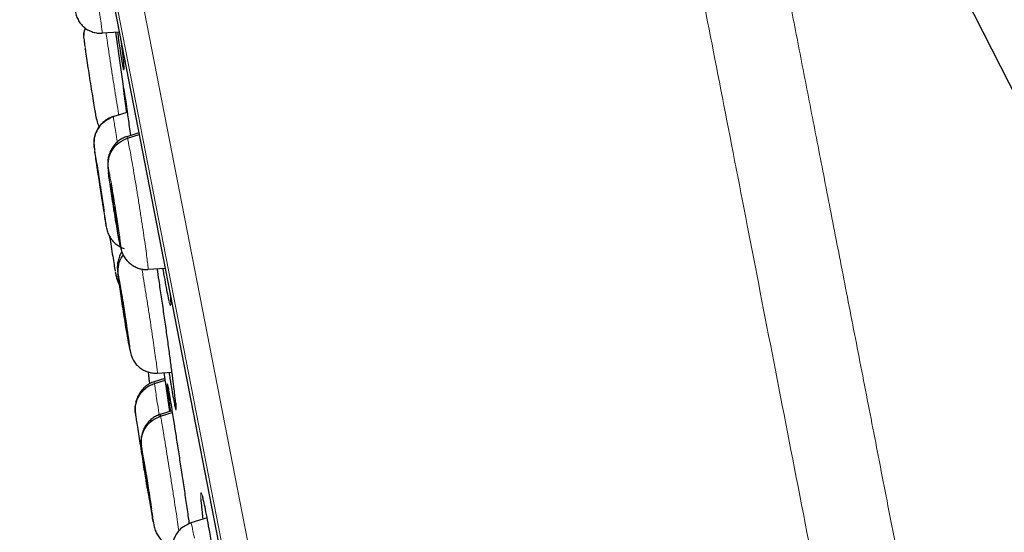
# Model space of a CAD drawing. Header units: millimetres. Extents: x 8 to 2427, y 12 to 2587.
# Tile 87 of 154: x 468 to 486, y 1870 to 1879. Entities that reach past the tile are written whole.
import ezdxf

# ---------------------------------------------------------------- set-up
doc = ezdxf.new("R2010")
doc.units = ezdxf.units.MM

msp = doc.modelspace()

# ---------------------------------------------------------------- linework, layer by layer
at = {"color": 7, "linetype": 'Continuous', "lineweight": 30}
for p, q in [((513.017, 1825.156), (480, 1890.451)), ((467.628, 1888.268), (485.087, 1798.45)), ((469.094, 1879.054), (469.094, 1879.047)), ((469.095, 1879.048), (469.416, 1879.07)), ((469.302, 1877.463), (469.566, 1877.548)), ((469.787, 1877.157), (469.559, 1877.083)), ((469.56, 1877.077), (469.561, 1877.084)), ((469.571, 1877.055), (469.793, 1877.127)), ((469.176, 1875.36), (469.182, 1875.341)), ((469.395, 1875.295), (469.392, 1875.306)), ((469.439, 1875), (469.449, 1874.963)), ((469.96, 1874.579), (469.959, 1874.572)), ((469.961, 1874.573), (470.285, 1874.596)), ((470.386, 1874.024), (470.387, 1874.003)), ((469.567, 1873.365), (469.572, 1873.366)), ((469.572, 1873.341), (469.567, 1873.365)), ((470.137, 1872.608), (470.413, 1872.627)), ((470.26, 1872.617), (470.368, 1871.881)), ((470.279, 1872.507), (470.077, 1872.441)), ((470.078, 1872.435), (470.077, 1872.442)), ((470.08, 1872.412), (470.283, 1872.477)), ((470.413, 1871.896), (470.191, 1871.824)), ((470.192, 1871.817), (470.191, 1871.824)), ((470.198, 1871.795), (470.418, 1871.865)), ((469.954, 1870.357), (469.961, 1870.338)), ((470.023, 1870.034), (470.021, 1870.045)), ((471.078, 1869.871), (470.77, 1869.771))]:
    msp.add_line(p, q, dxfattribs=at)
at = {"color": 252, "linetype": 'Continuous', "lineweight": 0}
for p, q in [((467.925, 1889.59), (485.857, 1797.336)), ((485.288, 1797.698), (467.532, 1889.041)), ((467.622, 1888.303), (485.095, 1798.415)), ((469.176, 1875.36), (469.17, 1875.392)), ((469.611, 1873.074), (469.597, 1873.153)), ((470.068, 1869.739), (470.059, 1869.794))]:
    msp.add_line(p, q, dxfattribs=at)
at = {"color": 7, "linetype": 'Continuous', "lineweight": 30, "flags": 128}
msp.add_lwpolyline([(469.347, 1879.065), (469.531, 1877.724), (469.556, 1877.546)], dxfattribs=at)
at = {"color": 252, "linetype": 'Continuous', "lineweight": 0}
for points, knots in [([(478.116, 1891.756), (478.12, 1891.734), (478.129, 1891.689), (478.199, 1891.328), (478.311, 1890.754), (478.467, 1889.948), (478.667, 1888.92), (478.909, 1887.674), (479.193, 1886.217), (479.516, 1884.555), (479.877, 1882.698), (480.274, 1880.653), (480.706, 1878.432), (481.17, 1876.046), (481.663, 1873.506), (482.184, 1870.826), (482.73, 1868.019), (483.298, 1865.098), (483.885, 1862.079), (484.488, 1858.977), (485.104, 1855.807), (485.73, 1852.585), (486.363, 1849.327), (487, 1846.05), (487.638, 1842.77), (488.273, 1839.503), (488.902, 1836.266), (489.522, 1833.075), (490.131, 1829.946), (490.724, 1826.895), (491.299, 1823.937), (491.853, 1821.087), (492.383, 1818.358), (492.887, 1815.766), (493.362, 1813.322), (493.806, 1811.04), (494.216, 1808.929), (494.59, 1807.002), (494.928, 1805.267), (495.225, 1803.738), (495.485, 1802.401), (495.622, 1801.694), (495.691, 1801.34)], [0, 0, 0, 0, 0.025, 0.05, 0.075, 0.1, 0.125, 0.15, 0.175, 0.2, 0.225, 0.25, 0.275, 0.3, 0.325, 0.35, 0.375, 0.4, 0.425, 0.45, 0.475, 0.5, 0.525, 0.55, 0.575, 0.6, 0.625, 0.65, 0.675, 0.7, 0.725, 0.75, 0.775, 0.8, 0.825, 0.85, 0.875, 0.9, 0.925, 0.95, 0.975, 1, 1, 1, 1]), ([(497.148, 1802.229), (497.11, 1802.426), (497.033, 1802.819), (496.902, 1803.493), (496.76, 1804.224), (496.605, 1805.02), (496.44, 1805.872), (496.264, 1806.778), (496.078, 1807.735), (495.881, 1808.748), (495.672, 1809.822), (495.452, 1810.956), (495.22, 1812.151), (494.978, 1813.397), (494.726, 1814.692), (494.466, 1816.027), (494.2, 1817.399), (493.927, 1818.803), (493.646, 1820.247), (493.356, 1821.738), (493.058, 1823.273), (492.751, 1824.852), (492.438, 1826.463), (492.119, 1828.103), (491.796, 1829.762), (491.471, 1831.435), (491.144, 1833.12), (490.813, 1834.824), (490.476, 1836.555), (490.135, 1838.311), (489.789, 1840.088), (489.442, 1841.875), (489.094, 1843.667), (488.747, 1845.45), (488.403, 1847.221), (488.061, 1848.978), (487.721, 1850.728), (487.381, 1852.479), (487.041, 1854.228), (486.702, 1855.971), (486.366, 1857.696), (486.035, 1859.402), (485.71, 1861.074), (485.391, 1862.712), (485.08, 1864.315), (484.774, 1865.889), (484.472, 1867.442), (484.175, 1868.971), (483.883, 1870.472), (483.599, 1871.935), (483.323, 1873.356), (483.056, 1874.725), (482.801, 1876.04), (482.556, 1877.301), (482.32, 1878.514), (482.093, 1879.684), (481.874, 1880.808), (481.665, 1881.885), (481.467, 1882.904), (481.28, 1883.865), (481.106, 1884.76), (480.945, 1885.589), (480.796, 1886.352), (480.66, 1887.052), (480.536, 1887.693), (480.423, 1888.271), (480.323, 1888.785), (480.237, 1889.231), (480.163, 1889.609), (480.103, 1889.917), (480.057, 1890.156), (480.024, 1890.325), (480.004, 1890.431), (480.001, 1890.444), (480, 1890.451)], [0, 0, 0, 0, 0.013945, 0.02789, 0.041835, 0.055781, 0.069728, 0.083426, 0.097126, 0.110826, 0.124528, 0.138481, 0.152437, 0.166395, 0.180356, 0.194319, 0.208035, 0.221754, 0.235476, 0.249202, 0.263181, 0.277165, 0.291153, 0.305146, 0.319147, 0.332905, 0.346672, 0.360448, 0.374234, 0.388281, 0.402337, 0.416398, 0.430461, 0.444524, 0.458331, 0.472132, 0.485923, 0.499702, 0.513718, 0.527724, 0.541722, 0.555714, 0.569704, 0.583443, 0.597184, 0.610928, 0.624677, 0.638684, 0.652696, 0.666713, 0.680732, 0.694752, 0.708523, 0.722296, 0.73607, 0.749845, 0.763872, 0.777899, 0.791927, 0.805955, 0.819984, 0.833763, 0.847543, 0.861323, 0.875104, 0.88909, 0.903078, 0.917066, 0.931055, 0.945045, 0.958784, 0.972523, 0.986262, 1, 1, 1, 1]), ([(468.716, 1881.532), (468.72, 1881.509), (468.728, 1881.464), (468.75, 1881.336), (468.776, 1881.174), (468.808, 1880.977), (468.843, 1880.755), (468.88, 1880.516), (468.918, 1880.268), (468.956, 1880.022), (468.991, 1879.786), (469.023, 1879.57), (469.05, 1879.383), (469.072, 1879.23), (469.087, 1879.122), (469.094, 1879.061), (469.094, 1879.055), (469.094, 1879.054)], [0, 0, 0, 0, 0.069138, 0.138181, 0.207254, 0.276302, 0.345342, 0.414323, 0.483268, 0.552304, 0.62134, 0.690285, 0.759266, 0.828305, 0.897354, 0.966427, 1, 1, 1, 1]), ([(469.165, 1879.052), (469.172, 1879.007), (469.188, 1878.898), (469.218, 1878.694), (469.254, 1878.455), (469.292, 1878.207), (469.331, 1877.961), (469.368, 1877.728), (469.395, 1877.566), (469.407, 1877.495), (469.409, 1877.484)], [0, 0, 0, 0, 0.103693, 0.249127, 0.39444, 0.53968, 0.685109, 0.830532, 0.97576, 1, 1, 1, 1]), ([(469.505, 1878.361), (469.505, 1878.355), (469.506, 1878.332), (469.502, 1878.347), (469.499, 1878.358)], [0, 0, 0, 0, 0.306159, 1, 1, 1, 1]), ([(469.498, 1877.993), (469.497, 1878.001), (469.496, 1878.009), (469.497, 1878.001), (469.498, 1878)], [0, 0, 0, 0, 0.891993, 1, 1, 1, 1]), ([(469.302, 1877.463), (469.304, 1877.453), (469.307, 1877.432), (469.322, 1877.34), (469.343, 1877.207), (469.362, 1877.084), (469.376, 1876.999), (469.378, 1876.981)], [0, 0, 0, 0, 0.23521, 0.470097, 0.705086, 0.939993, 1, 1, 1, 1]), ([(469.561, 1877.084), (469.561, 1877.085), (469.562, 1877.094), (469.567, 1877.073), (469.571, 1877.055)], [0, 0, 0, 0, 0.1318943, 1, 1, 1, 1]), ([(469.571, 1877.055), (469.576, 1877.033), (469.587, 1876.988), (469.611, 1876.861), (469.641, 1876.699), (469.675, 1876.503), (469.713, 1876.281), (469.752, 1876.042), (469.792, 1875.795), (469.83, 1875.549), (469.866, 1875.313), (469.898, 1875.097), (469.924, 1874.91), (469.944, 1874.757), (469.957, 1874.648), (469.962, 1874.587), (469.961, 1874.581), (469.96, 1874.579)], [0, 0, 0, 0, 0.069122, 0.138151, 0.207209, 0.276242, 0.345267, 0.414233, 0.483161, 0.552181, 0.621202, 0.690134, 0.759101, 0.828125, 0.897158, 0.966215, 1, 1, 1, 1]), ([(468.952, 1876.817), (468.949, 1876.838), (468.942, 1876.885), (468.942, 1876.884), (468.942, 1876.883)], [0, 0, 0, 0, 0.460427, 1, 1, 1, 1]), ([(468.942, 1876.883), (468.944, 1876.874), (468.947, 1876.854), (468.962, 1876.761), (468.983, 1876.629), (469.009, 1876.46), (469.038, 1876.269), (469.069, 1876.068), (469.099, 1875.871), (469.127, 1875.69), (469.15, 1875.539), (469.166, 1875.428), (469.176, 1875.361), (469.176, 1875.36), (469.176, 1875.36)], [0, 0, 0, 0, 0.083333, 0.166663, 0.249997, 0.333332, 0.416664, 0.499997, 0.583327, 0.666661, 0.749995, 0.83333, 0.916664, 1, 1, 1, 1]), ([(469.212, 1876.406), (469.209, 1876.43), (469.203, 1876.486), (469.202, 1876.516), (469.207, 1876.497), (469.21, 1876.488)], [0, 0, 0, 0, 0.285503, 0.642746, 1, 1, 1, 1]), ([(469.21, 1876.488), (469.215, 1876.468), (469.223, 1876.429), (469.246, 1876.309), (469.273, 1876.155), (469.304, 1875.972), (469.336, 1875.773), (469.367, 1875.573), (469.396, 1875.384), (469.42, 1875.22), (469.437, 1875.091), (469.446, 1875.007), (469.448, 1874.97), (469.442, 1874.99), (469.439, 1875)], [0, 0, 0, 0, 0.083335, 0.16667, 0.250005, 0.333341, 0.416668, 0.500001, 0.583332, 0.666663, 0.749997, 0.833331, 0.916664, 1, 1, 1, 1]), ([(469.844, 1874.578), (469.844, 1874.578), (469.855, 1874.515), (469.88, 1874.363), (469.917, 1874.129), (469.957, 1873.882), (469.995, 1873.635), (470.031, 1873.397), (470.064, 1873.177), (470.092, 1872.982), (470.114, 1872.822), (470.13, 1872.701), (470.137, 1872.631), (470.139, 1872.601), (470.137, 1872.609), (470.137, 1872.609)], [0, 0, 0, 0, 0.000022, 0.090608, 0.181181, 0.271678, 0.362127, 0.452696, 0.543264, 0.633713, 0.72421, 0.814783, 0.905368, 0.995985, 1, 1, 1, 1]), ([(469.39, 1874.487), (469.388, 1874.507), (469.383, 1874.548), (469.386, 1874.55), (469.394, 1874.511), (469.398, 1874.491)], [0, 0, 0, 0, 0.31909, 0.659539, 1, 1, 1, 1]), ([(469.398, 1874.491), (469.403, 1874.461), (469.414, 1874.402), (469.439, 1874.259), (469.467, 1874.086), (469.499, 1873.892), (469.53, 1873.69), (469.56, 1873.495), (469.586, 1873.32), (469.607, 1873.175), (469.62, 1873.073), (469.626, 1873.019), (469.624, 1873.014), (469.615, 1873.054), (469.611, 1873.074)], [0, 0, 0, 0, 0.083333, 0.166663, 0.249997, 0.333332, 0.416664, 0.499997, 0.583327, 0.666661, 0.749995, 0.83333, 0.916664, 1, 1, 1, 1]), ([(470.352, 1873.981), (470.359, 1873.953), (470.374, 1873.898), (470.386, 1873.881), (470.392, 1873.907), (470.389, 1873.962), (470.388, 1873.986)], [0, 0, 0, 0, 0.264428, 0.531516, 0.798788, 1, 1, 1, 1]), ([(470.077, 1872.442), (470.077, 1872.443), (470.075, 1872.451), (470.078, 1872.43), (470.08, 1872.412)], [0, 0, 0, 0, 0.121996, 1, 1, 1, 1]), ([(470.08, 1872.412), (470.084, 1872.389), (470.09, 1872.343), (470.11, 1872.216), (470.135, 1872.052), (470.157, 1871.904), (470.172, 1871.806), (470.176, 1871.783)], [0, 0, 0, 0, 0.232166, 0.464013, 0.69596, 0.927827, 1, 1, 1, 1]), ([(470.324, 1872.388), (470.323, 1872.399), (470.322, 1872.414), (470.326, 1872.397), (470.327, 1872.392)], [0, 0, 0, 0, 0.727575, 1, 1, 1, 1]), ([(470.468, 1871.98), (470.472, 1871.961), (470.482, 1871.914), (470.49, 1871.901), (470.492, 1871.931), (470.487, 1871.995), (470.484, 1872.027)], [0, 0, 0, 0, 0.19272, 0.462067, 0.731451, 1, 1, 1, 1]), ([(470.191, 1871.824), (470.191, 1871.825), (470.191, 1871.833), (470.195, 1871.813), (470.198, 1871.795)], [0, 0, 0, 0, 0.127086, 1, 1, 1, 1]), ([(470.198, 1871.795), (470.202, 1871.772), (470.211, 1871.727), (470.232, 1871.599), (470.259, 1871.437), (470.292, 1871.241), (470.327, 1871.018), (470.366, 1870.779), (470.405, 1870.531), (470.443, 1870.286), (470.479, 1870.05), (470.512, 1869.836), (470.534, 1869.691), (470.542, 1869.631), (470.544, 1869.62)], [0, 0, 0, 0, 0.089295, 0.178468, 0.26768, 0.35686, 0.446029, 0.535122, 0.624169, 0.713332, 0.802496, 0.891542, 0.980636, 1, 1, 1, 1]), ([(469.837, 1871.213), (469.835, 1871.228), (469.831, 1871.259), (469.835, 1871.238), (469.837, 1871.227)], [0, 0, 0, 0, 0.4999913, 1, 1, 1, 1]), ([(469.837, 1871.227), (469.841, 1871.207), (469.848, 1871.167), (469.868, 1871.048), (469.894, 1870.893), (469.923, 1870.71), (469.955, 1870.511), (469.986, 1870.311), (470.015, 1870.122), (470.04, 1869.958), (470.059, 1869.829), (470.07, 1869.746), (470.074, 1869.71), (470.07, 1869.729), (470.068, 1869.739)], [0, 0, 0, 0, 0.083333, 0.166663, 0.249998, 0.333332, 0.416664, 0.499997, 0.583327, 0.666661, 0.749995, 0.833329, 0.916664, 1, 1, 1, 1]), ([(470.998, 1870.245), (470.994, 1870.258), (470.982, 1870.308), (470.969, 1870.342), (470.958, 1870.342), (470.955, 1870.297), (470.958, 1870.242), (470.959, 1870.221)], [0, 0, 0, 0, 0.090589, 0.34244, 0.594457, 0.846474, 1, 1, 1, 1]), ([(470.771, 1869.765), (470.772, 1869.766), (470.775, 1869.769), (470.788, 1869.72), (470.808, 1869.629), (470.828, 1869.53), (470.838, 1869.481)], [0, 0, 0, 0, 0.159449, 0.439585, 0.7196, 1, 1, 1, 1])]:
    msp.add_open_spline(points, degree=3, knots=knots, dxfattribs=at)
at = {"color": 7, "linetype": 'Continuous', "lineweight": 30}
for points, knots in [([(468.581, 1879.459), (468.589, 1879.426), (468.605, 1879.361), (468.644, 1879.279), (468.695, 1879.207), (468.759, 1879.145), (468.835, 1879.096), (468.919, 1879.062), (469.006, 1879.042), (469.065, 1879.043), (469.095, 1879.043)], [0, 0, 0, 0, 0.143696, 0.285673, 0.418689, 0.539301, 0.653018, 0.766085, 0.881718, 1, 1, 1, 1]), ([(468.75, 1878.939), (468.748, 1878.958), (468.744, 1879.007), (468.751, 1879.075), (468.772, 1879.119), (468.78, 1879.135)], [0, 0, 0, 0, 0.286194, 0.73152, 1, 1, 1, 1]), ([(468.77, 1879.141), (468.767, 1879.136), (468.752, 1879.101), (468.746, 1879.054), (468.747, 1879.013), (468.747, 1879.004)], [0, 0, 0, 0, 0.137936, 0.810821, 1, 1, 1, 1]), ([(469.499, 1878.358), (469.495, 1878.377), (469.487, 1878.415), (469.467, 1878.536), (469.441, 1878.702), (469.413, 1878.885), (469.395, 1879.012), (469.387, 1879.065), (469.387, 1879.068)], [0, 0, 0, 0, 0.216359, 0.4327183, 0.6489966, 0.8652761, 0.9938575, 1, 1, 1, 1]), ([(468.747, 1878.941), (468.749, 1878.926), (468.752, 1878.896), (468.759, 1878.836), (468.766, 1878.789), (468.768, 1878.771)], [0, 0, 0, 0, 0.385955, 0.766564, 1, 1, 1, 1]), ([(469.446, 1878.913), (469.451, 1878.876), (469.465, 1878.761), (469.482, 1878.61), (469.497, 1878.468), (469.505, 1878.383), (469.505, 1878.367), (469.505, 1878.361)], [0, 0, 0, 0, 0.11731, 0.365655, 0.613663, 0.861668, 1, 1, 1, 1]), ([(468.77, 1878.757), (468.772, 1878.745), (468.778, 1878.697), (468.797, 1878.57), (468.823, 1878.388), (468.854, 1878.189), (468.885, 1877.989), (468.916, 1877.799), (468.943, 1877.639), (468.961, 1877.534), (468.967, 1877.501), (468.968, 1877.494)], [0, 0, 0, 0, 0.0409542, 0.1729247, 0.3048946, 0.4368629, 0.5688237, 0.7007875, 0.8327525, 0.9647199, 1, 1, 1, 1]), ([(469.504, 1878.379), (469.504, 1878.379), (469.504, 1878.379), (469.504, 1878.379), (469.504, 1878.379)], [0, 0, 0, 0, 0.094527, 1, 1, 1, 1]), ([(469.498, 1878), (469.499, 1877.992), (469.502, 1877.976), (469.516, 1877.887), (469.536, 1877.748), (469.56, 1877.587), (469.584, 1877.424), (469.605, 1877.276), (469.621, 1877.163), (469.629, 1877.106)], [0, 0, 0, 0, 0.1609119, 0.3332115, 0.5054867, 0.6777629, 0.7850809, 0.892399, 1, 1, 1, 1]), ([(469.557, 1877.545), (469.553, 1877.572), (469.54, 1877.671), (469.522, 1877.799), (469.506, 1877.922), (469.498, 1877.986), (469.498, 1877.991), (469.498, 1877.993)], [0, 0, 0, 0, 0.096737, 0.358342, 0.619946, 0.881208, 1, 1, 1, 1]), ([(468.954, 1877.577), (468.959, 1877.548), (468.972, 1877.47), (468.993, 1877.369), (469.021, 1877.298), (469.034, 1877.266)], [0, 0, 0, 0, 0.245521, 0.665321, 1, 1, 1, 1]), ([(469.301, 1877.467), (469.251, 1877.445), (469.174, 1877.412), (469.086, 1877.335), (469.024, 1877.259), (468.975, 1877.167), (468.944, 1877.066), (468.935, 1876.968), (468.941, 1876.896), (468.947, 1876.851), (468.95, 1876.833)], [0, 0, 0, 0, 0.175224, 0.272468, 0.379723, 0.49219, 0.607611, 0.736687, 0.89918, 1, 1, 1, 1]), ([(468.942, 1876.883), (468.94, 1876.945), (468.935, 1877.069), (469.009, 1877.243), (469.132, 1877.387), (469.245, 1877.437), (469.302, 1877.463)], [0, 0, 0, 0, 0.248368, 0.499431, 0.75054, 1, 1, 1, 1]), ([(469.56, 1877.088), (469.536, 1877.079), (469.487, 1877.06), (469.417, 1877.017), (469.349, 1876.96), (469.289, 1876.888), (469.25, 1876.817), (469.226, 1876.755), (469.212, 1876.708), (469.203, 1876.663), (469.196, 1876.602), (469.197, 1876.544), (469.202, 1876.486), (469.207, 1876.443), (469.21, 1876.421)], [0, 0, 0, 0, 0.076676, 0.155497, 0.239662, 0.333438, 0.431328, 0.478955, 0.525854, 0.574009, 0.626713, 0.760703, 0.883021, 1, 1, 1, 1]), ([(469.21, 1876.488), (469.208, 1876.548), (469.203, 1876.669), (469.278, 1876.839), (469.401, 1876.981), (469.515, 1877.03), (469.571, 1877.055)], [0, 0, 0, 0, 0.2481882, 0.4993606, 0.750598, 1, 1, 1, 1]), ([(469.17, 1875.392), (469.17, 1875.395), (469.168, 1875.409), (469.156, 1875.484), (469.136, 1875.614), (469.11, 1875.783), (469.08, 1875.974), (469.049, 1876.175), (469.019, 1876.372), (468.991, 1876.554), (468.969, 1876.701), (468.956, 1876.791), (468.952, 1876.814), (468.952, 1876.817)], [0, 0, 0, 0, 0.019377, 0.126589, 0.2338, 0.341012, 0.448224, 0.55543, 0.662639, 0.769849, 0.877061, 0.984274, 1, 1, 1, 1]), ([(469.128, 1875.673), (469.127, 1875.677), (469.126, 1875.684), (469.119, 1875.729), (469.107, 1875.803), (469.092, 1875.899), (469.08, 1875.979), (469.067, 1876.065), (469.053, 1876.153), (469.04, 1876.24), (469.027, 1876.322), (469.016, 1876.396), (469.003, 1876.481), (468.994, 1876.542), (468.99, 1876.571), (468.99, 1876.57), (468.99, 1876.57)], [0, 0, 0, 0, 0.062684, 0.125226, 0.250206, 0.312843, 0.375206, 0.437536, 0.5, 0.562463, 0.624793, 0.687156, 0.749793, 0.874773, 0.937316, 1, 1, 1, 1]), ([(468.99, 1876.57), (468.991, 1876.566), (468.992, 1876.559), (468.999, 1876.514), (469.011, 1876.44), (469.026, 1876.344), (469.038, 1876.264), (469.051, 1876.178), (469.065, 1876.09), (469.078, 1876.003), (469.091, 1875.921), (469.102, 1875.847), (469.115, 1875.762), (469.124, 1875.702), (469.128, 1875.672), (469.128, 1875.673), (469.128, 1875.673)], [0, 0, 0, 0, 0.062684, 0.125227, 0.250207, 0.312844, 0.375207, 0.437537, 0.500001, 0.562464, 0.624794, 0.687157, 0.749794, 0.874774, 0.937316, 1, 1, 1, 1]), ([(469.439, 1875), (469.434, 1875.019), (469.426, 1875.059), (469.403, 1875.178), (469.376, 1875.332), (469.346, 1875.515), (469.314, 1875.714), (469.282, 1875.914), (469.254, 1876.104), (469.231, 1876.265), (469.216, 1876.368), (469.213, 1876.4), (469.212, 1876.406)], [0, 0, 0, 0, 0.108689, 0.217375, 0.326061, 0.434748, 0.54343, 0.652113, 0.760799, 0.869479, 0.978169, 1, 1, 1, 1]), ([(469.253, 1876.189), (469.253, 1876.19), (469.253, 1876.196), (469.256, 1876.187), (469.257, 1876.182)], [0, 0, 0, 0, 0.331961, 1, 1, 1, 1]), ([(469.392, 1875.306), (469.39, 1875.314), (469.386, 1875.33), (469.374, 1875.391), (469.359, 1875.479), (469.341, 1875.583), (469.327, 1875.668), (469.313, 1875.756), (469.3, 1875.843), (469.287, 1875.927), (469.276, 1876.004), (469.267, 1876.069), (469.257, 1876.142), (469.255, 1876.168), (469.253, 1876.185)], [0, 0, 0, 0, 0.071657, 0.143153, 0.286026, 0.357628, 0.428915, 0.500163, 0.571567, 0.642973, 0.714229, 0.785522, 0.857127, 1, 1, 1, 1]), ([(469.257, 1876.182), (469.259, 1876.174), (469.263, 1876.157), (469.275, 1876.096), (469.29, 1876.009), (469.308, 1875.904), (469.322, 1875.819), (469.336, 1875.731), (469.35, 1875.644), (469.362, 1875.56), (469.373, 1875.484), (469.383, 1875.418), (469.392, 1875.347), (469.397, 1875.304), (469.396, 1875.299), (469.396, 1875.299)], [0, 0, 0, 0, 0.069129, 0.138103, 0.275936, 0.345012, 0.413784, 0.482519, 0.551403, 0.620291, 0.689033, 0.757811, 0.826889, 0.96472, 1, 1, 1, 1]), ([(469.178, 1875.347), (469.185, 1875.317), (469.199, 1875.259), (469.239, 1875.178), (469.291, 1875.106), (469.355, 1875.045), (469.428, 1874.997), (469.483, 1874.977), (469.51, 1874.967)], [0, 0, 0, 0, 0.172235, 0.343279, 0.511759, 0.677139, 0.840922, 1, 1, 1, 1]), ([(469.233, 1875.196), (469.243, 1875.132), (469.263, 1875.001), (469.292, 1874.817), (469.317, 1874.663), (469.333, 1874.568), (469.338, 1874.541), (469.338, 1874.537)], [0, 0, 0, 0, 0.236451, 0.479387, 0.722324, 0.965259, 1, 1, 1, 1]), ([(469.382, 1875.299), (469.384, 1875.29), (469.392, 1875.241), (469.406, 1875.165), (469.423, 1875.074), (469.437, 1875), (469.445, 1874.97), (469.448, 1874.955)], [0, 0, 0, 0, 0.055244, 0.287171, 0.52186, 0.759265, 1, 1, 1, 1]), ([(469.446, 1874.962), (469.456, 1874.931), (469.474, 1874.87), (469.517, 1874.792), (469.57, 1874.725), (469.636, 1874.667), (469.71, 1874.621), (469.79, 1874.588), (469.874, 1874.568), (469.931, 1874.568), (469.96, 1874.569)], [0, 0, 0, 0, 0.1441924, 0.2862974, 0.4193002, 0.5407584, 0.6556223, 0.7687836, 0.8832134, 1, 1, 1, 1]), ([(469.465, 1874.906), (469.453, 1874.886), (469.432, 1874.852), (469.412, 1874.797), (469.398, 1874.752), (469.388, 1874.707), (469.382, 1874.666), (469.379, 1874.631), (469.379, 1874.595), (469.382, 1874.558), (469.386, 1874.523), (469.388, 1874.504)], [0, 0, 0, 0, 0.124412, 0.203134, 0.275911, 0.344807, 0.416215, 0.499386, 0.6033, 0.786809, 1, 1, 1, 1]), ([(469.398, 1874.491), (469.397, 1874.547), (469.396, 1874.661), (469.44, 1874.785), (469.488, 1874.834), (469.494, 1874.84)], [0, 0, 0, 0, 0.465087, 0.935134, 1, 1, 1, 1]), ([(470.466, 1872.194), (470.461, 1872.243), (470.448, 1872.351), (470.422, 1872.563), (470.388, 1872.821), (470.349, 1873.108), (470.307, 1873.414), (470.261, 1873.732), (470.215, 1874.05), (470.172, 1874.339), (470.146, 1874.511), (470.134, 1874.585)], [0, 0, 0, 0, 0.094286, 0.210746, 0.327206, 0.443796, 0.560386, 0.677027, 0.793668, 0.910259, 1, 1, 1, 1]), ([(470.238, 1874.592), (470.244, 1874.558), (470.264, 1874.438), (470.294, 1874.27), (470.326, 1874.102), (470.346, 1874.006), (470.352, 1873.981), (470.352, 1873.981)], [0, 0, 0, 0, 0.119715, 0.412448, 0.70477, 0.997093, 1, 1, 1, 1]), ([(469.341, 1874.521), (469.342, 1874.515), (469.347, 1874.485), (469.35, 1874.468), (469.353, 1874.455)], [0, 0, 0, 0, 0.197757, 1, 1, 1, 1]), ([(469.353, 1874.458), (469.36, 1874.424), (469.376, 1874.358), (469.405, 1874.303), (469.42, 1874.275)], [0, 0, 0, 0, 0.5033288, 1, 1, 1, 1]), ([(469.356, 1874.457), (469.366, 1874.403), (469.376, 1874.346), (469.413, 1874.305), (469.416, 1874.302)], [0, 0, 0, 0, 0.934364, 1, 1, 1, 1]), ([(469.597, 1873.153), (469.596, 1873.159), (469.589, 1873.197), (469.57, 1873.308), (469.542, 1873.478), (469.511, 1873.673), (469.48, 1873.874), (469.45, 1874.069), (469.424, 1874.246), (469.404, 1874.386), (469.393, 1874.468), (469.391, 1874.486), (469.39, 1874.487)], [0, 0, 0, 0, 0.023089, 0.144253, 0.265417, 0.38658, 0.50774, 0.628905, 0.750065, 0.871226, 0.992392, 1, 1, 1, 1]), ([(469.567, 1873.365), (469.565, 1873.378), (469.56, 1873.403), (469.547, 1873.479), (469.531, 1873.578), (469.513, 1873.69), (469.499, 1873.778), (469.485, 1873.866), (469.473, 1873.95), (469.461, 1874.028), (469.451, 1874.097), (469.443, 1874.153), (469.436, 1874.209), (469.433, 1874.234), (469.436, 1874.228), (469.44, 1874.209), (469.442, 1874.199)], [0, 0, 0, 0, 0.062684, 0.125227, 0.250206, 0.312843, 0.375206, 0.437537, 0.5, 0.562463, 0.624793, 0.687156, 0.749793, 0.874773, 0.937316, 1, 1, 1, 1]), ([(469.442, 1874.199), (469.444, 1874.187), (469.449, 1874.162), (469.462, 1874.086), (469.479, 1873.986), (469.497, 1873.874), (469.51, 1873.787), (469.524, 1873.699), (469.537, 1873.615), (469.549, 1873.536), (469.558, 1873.468), (469.566, 1873.411), (469.573, 1873.357), (469.576, 1873.33), (469.575, 1873.335), (469.574, 1873.335)], [0, 0, 0, 0, 0.071219, 0.142278, 0.284276, 0.355442, 0.426297, 0.497115, 0.568083, 0.639052, 0.709869, 0.780723, 0.851889, 0.993886, 1, 1, 1, 1]), ([(470.379, 1874.112), (470.381, 1874.093), (470.384, 1874.06), (470.385, 1874.035), (470.386, 1874.024)], [0, 0, 0, 0, 0.556288, 1, 1, 1, 1]), ([(470.387, 1874.003), (470.387, 1874.001), (470.388, 1873.986), (470.388, 1873.968), (470.388, 1873.953), (470.388, 1873.954), (470.388, 1873.954)], [0, 0, 0, 0, 0.05674, 0.489678, 0.847284, 1, 1, 1, 1]), ([(469.599, 1873.138), (469.6, 1873.132), (469.607, 1873.097), (469.611, 1873.075), (469.614, 1873.057)], [0, 0, 0, 0, 0.167665, 1, 1, 1, 1]), ([(469.614, 1873.058), (469.623, 1873.019), (469.641, 1872.941), (469.682, 1872.85), (469.731, 1872.778), (469.794, 1872.715), (469.873, 1872.664), (469.959, 1872.628), (470.048, 1872.607), (470.107, 1872.608), (470.137, 1872.608)], [0, 0, 0, 0, 0.161147, 0.319893, 0.462753, 0.580987, 0.683703, 0.784105, 0.889551, 1, 1, 1, 1]), ([(469.964, 1872.634), (469.965, 1872.618), (469.967, 1872.585), (469.975, 1872.511), (469.983, 1872.451), (469.988, 1872.412), (469.989, 1872.406)], [0, 0, 0, 0, 0.319656, 0.633869, 0.944662, 1, 1, 1, 1]), ([(470.355, 1872.623), (470.362, 1872.584), (470.381, 1872.46), (470.41, 1872.288), (470.44, 1872.119), (470.46, 1872.015), (470.466, 1871.987), (470.468, 1871.98)], [0, 0, 0, 0, 0.12327, 0.390448, 0.657294, 0.924139, 1, 1, 1, 1]), ([(470.076, 1872.445), (470.048, 1872.434), (469.991, 1872.412), (469.915, 1872.359), (469.848, 1872.294), (469.793, 1872.219), (469.751, 1872.136), (469.724, 1872.045), (469.711, 1871.95), (469.717, 1871.883), (469.72, 1871.851)], [0, 0, 0, 0, 0.117357, 0.2344394, 0.3529987, 0.4762034, 0.6047157, 0.7364987, 0.8689195, 1, 1, 1, 1]), ([(469.721, 1871.844), (469.718, 1871.874), (469.712, 1871.933), (469.73, 1872.052), (469.79, 1872.194), (469.893, 1872.309), (469.995, 1872.379), (470.052, 1872.401), (470.08, 1872.412)], [0, 0, 0, 0, 0.124289, 0.248866, 0.499492, 0.75041, 0.875316, 1, 1, 1, 1]), ([(470.388, 1871.887), (470.382, 1871.934), (470.365, 1872.054), (470.345, 1872.201), (470.33, 1872.321), (470.323, 1872.381), (470.324, 1872.387), (470.324, 1872.388)], [0, 0, 0, 0, 0.171778, 0.438708, 0.705637, 0.972316, 1, 1, 1, 1]), ([(470.327, 1872.392), (470.329, 1872.386), (470.333, 1872.371), (470.348, 1872.288), (470.371, 1872.151), (470.398, 1871.99), (470.424, 1871.827), (470.453, 1871.647), (470.489, 1871.413), (470.534, 1871.121), (470.582, 1870.811), (470.63, 1870.493), (470.677, 1870.177), (470.713, 1869.927), (470.733, 1869.793), (470.738, 1869.755)], [0, 0, 0, 0, 0.05862, 0.146883, 0.235111, 0.323339, 0.378321, 0.433302, 0.521696, 0.610091, 0.698483, 0.786875, 0.875321, 0.963768, 1, 1, 1, 1]), ([(470.484, 1872.027), (470.484, 1872.027), (470.483, 1872.044), (470.477, 1872.101), (470.47, 1872.163), (470.466, 1872.194)], [0, 0, 0, 0, 0.0025976, 0.5012984, 1, 1, 1, 1]), ([(470.483, 1872.038), (470.483, 1872.029), (470.486, 1872.003), (470.488, 1871.975), (470.488, 1871.958), (470.488, 1871.957), (470.488, 1871.957)], [0, 0, 0, 0, 0.206956, 0.579816, 0.856179, 1, 1, 1, 1]), ([(469.721, 1871.844), (469.723, 1871.824), (469.729, 1871.784), (469.747, 1871.664), (469.771, 1871.509), (469.8, 1871.326), (469.83, 1871.127), (469.862, 1870.926), (469.891, 1870.739), (469.915, 1870.587), (469.926, 1870.518), (469.931, 1870.49)], [0, 0, 0, 0, 0.114774, 0.229545, 0.344323, 0.459101, 0.573877, 0.688647, 0.80342, 0.918194, 1, 1, 1, 1]), ([(470.191, 1871.828), (470.167, 1871.819), (470.117, 1871.8), (470.046, 1871.756), (469.977, 1871.697), (469.917, 1871.624), (469.877, 1871.55), (469.853, 1871.486), (469.84, 1871.439), (469.831, 1871.393), (469.825, 1871.332), (469.828, 1871.279), (469.833, 1871.244), (469.835, 1871.229)], [0, 0, 0, 0, 0.0887302, 0.1805914, 0.279956, 0.3919655, 0.5089194, 0.5655585, 0.6208595, 0.6768315, 0.7370378, 0.8871246, 1, 1, 1, 1]), ([(469.837, 1871.227), (469.835, 1871.287), (469.83, 1871.408), (469.905, 1871.578), (470.028, 1871.72), (470.142, 1871.77), (470.198, 1871.795)], [0, 0, 0, 0, 0.248474, 0.499472, 0.750493, 1, 1, 1, 1]), ([(470.059, 1869.794), (470.058, 1869.799), (470.053, 1869.825), (470.037, 1869.921), (470.012, 1870.073), (469.983, 1870.257), (469.951, 1870.455), (469.92, 1870.656), (469.891, 1870.845), (469.866, 1871.008), (469.847, 1871.139), (469.84, 1871.188), (469.837, 1871.213)], [0, 0, 0, 0, 0.023378, 0.131892, 0.240407, 0.348922, 0.457437, 0.565945, 0.674458, 0.78297, 0.891485, 1, 1, 1, 1]), ([(469.883, 1870.928), (469.882, 1870.93), (469.882, 1870.935), (469.884, 1870.927), (469.885, 1870.921)], [0, 0, 0, 0, 0.330561, 1, 1, 1, 1]), ([(470.021, 1870.045), (470.019, 1870.053), (470.016, 1870.07), (470.006, 1870.131), (469.991, 1870.219), (469.974, 1870.324), (469.961, 1870.409), (469.947, 1870.497), (469.934, 1870.584), (469.921, 1870.667), (469.909, 1870.744), (469.899, 1870.81), (469.888, 1870.882), (469.885, 1870.908), (469.883, 1870.925)], [0, 0, 0, 0, 0.071658, 0.143154, 0.286026, 0.35763, 0.42892, 0.500172, 0.571578, 0.642982, 0.714234, 0.785524, 0.857127, 1, 1, 1, 1]), ([(469.885, 1870.921), (469.886, 1870.913), (469.889, 1870.897), (469.9, 1870.835), (469.914, 1870.747), (469.931, 1870.642), (469.945, 1870.558), (469.958, 1870.47), (469.972, 1870.382), (469.985, 1870.299), (469.997, 1870.222), (470.006, 1870.156), (470.017, 1870.086), (470.023, 1870.043), (470.023, 1870.039), (470.023, 1870.038)], [0, 0, 0, 0, 0.069144, 0.138132, 0.275992, 0.345083, 0.413872, 0.482624, 0.551524, 0.620424, 0.689176, 0.757965, 0.827055, 0.964915, 1, 1, 1, 1]), ([(469.934, 1870.476), (469.936, 1870.46), (469.947, 1870.395), (469.959, 1870.325), (469.978, 1870.273), (469.982, 1870.26)], [0, 0, 0, 0, 0.207747, 0.807881, 1, 1, 1, 1]), ([(470.988, 1870.277), (470.987, 1870.277), (470.987, 1870.277), (470.991, 1870.265), (470.996, 1870.25), (471, 1870.233), (471.001, 1870.229)], [0, 0, 0, 0, 0.146694, 0.465487, 0.862204, 1, 1, 1, 1]), ([(470.959, 1870.221), (470.959, 1870.221), (470.96, 1870.201), (470.967, 1870.125), (470.978, 1870.007), (470.991, 1869.889), (470.996, 1869.844)], [0, 0, 0, 0, 0.0065095, 0.281469, 0.7235221, 1, 1, 1, 1]), ([(471.156, 1869.442), (471.147, 1869.494), (471.122, 1869.636), (471.085, 1869.836), (471.046, 1870.033), (471.017, 1870.173), (471.003, 1870.225), (470.998, 1870.245)], [0, 0, 0, 0, 0.134635, 0.372528, 0.610191, 0.847853, 1, 1, 1, 1]), ([(470.061, 1869.778), (470.062, 1869.775), (470.066, 1869.748), (470.069, 1869.734), (470.071, 1869.722)], [0, 0, 0, 0, 0.122107, 1, 1, 1, 1]), ([(470.071, 1869.724), (470.079, 1869.692), (470.094, 1869.627), (470.134, 1869.544), (470.185, 1869.472), (470.25, 1869.41), (470.326, 1869.361), (470.386, 1869.334), (470.419, 1869.327), (470.423, 1869.326)], [0, 0, 0, 0, 0.182926, 0.363756, 0.533275, 0.687036, 0.832031, 0.976224, 1, 1, 1, 1]), ([(470.77, 1869.771), (470.721, 1869.749), (470.63, 1869.71), (470.533, 1869.616), (470.473, 1869.526), (470.441, 1869.447), (470.424, 1869.376), (470.422, 1869.317), (470.425, 1869.228), (470.43, 1869.16), (470.435, 1869.122), (470.435, 1869.122)], [0, 0, 0, 0, 0.152305, 0.28236, 0.39152, 0.48304, 0.562887, 0.691253, 0.861144, 0.997493, 1, 1, 1, 1])]:
    msp.add_open_spline(points, degree=3, knots=knots, dxfattribs=at)

doc.saveas('drawing.dxf')
